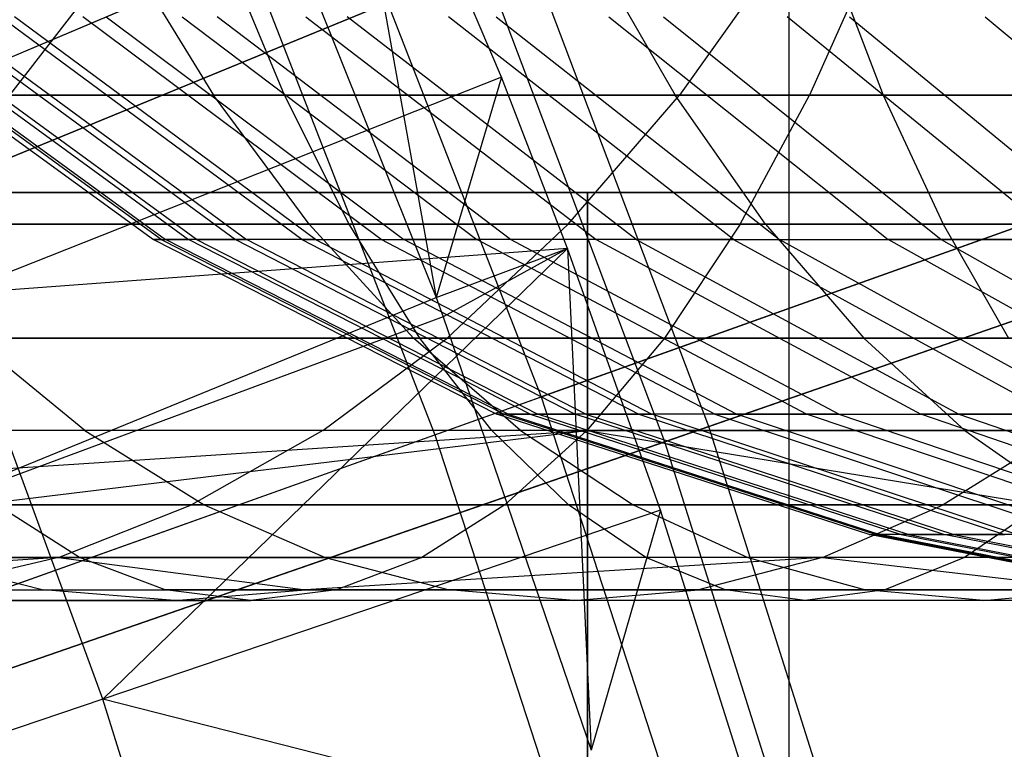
# Model space of a CAD drawing. Extents: x 0.1 to 12.1, y -6 to 6.
# Tile 247 of 256: x 8.034 to 8.275, y 0.663 to 0.842. Entities that reach past the tile are written whole.
import ezdxf

# ---------------------------------------------------------------- set-up
doc = ezdxf.new("R2010")
doc.units = 0
doc.header["$LTSCALE"] = 2.54
doc.layers.get('0').update_dxf_attribs({"linetype": 'CONTINUOUS'})

# ---------------------------------------------------------------- blocks, each defined once
blk = doc.blocks.new('DROPS_COLOR_B-11195_STL')
at = {"color": 0}
for p, q in [((8.15203, 0.82828, 13.3555), (8.10778, 0.93235, 13.3555)), ((8.10778, 0.93235, 13.3555), (8.13595, 0.77428, 13.28327)), ((8.10778, 0.93235, 13.3555), (8.13595, 0.77428, 13.28327)), ((8.15203, 0.82828, 13.3555), (8.10778, 0.93235, 13.3555)), ((8.22256, -0.9, 47.29956), (8.22256, 0.9, 47.29956)), ((8.22256, -0.9, 47.29956), (8.22256, 0.9, 47.29956)), ((8.22256, -0.9, 40.56953), (8.22256, 0.9, 40.56953)), ((8.22256, -0.9, 40.56953), (8.22256, 0.9, 40.56953)), ((8.09609, 0.87374, 13.28327), (8.13595, 0.77428, 13.28327)), ((8.09609, 0.87374, 13.28327), (8.13595, 0.77428, 13.28327)), ((7.84018, 0.75231, 13.16251), (8.11549, 0.86866, 13.03183)), ((7.84018, 0.75231, 13.16251), (8.11549, 0.86866, 13.03183)), ((8.11549, 0.86866, 13.03183), (8.16173, 0.7499, 13.03183)), ((8.11549, 0.86866, 13.03183), (8.16173, 0.7499, 13.03183)), ((8.05981, 0.86071, 54.82912), (8.03132, 0.82386, 54.86211)), ((8.05981, 0.86071, 54.82912), (8.03132, 0.82386, 54.86211)), ((8.05884, 0.86071, 55.83459), (8.08138, 0.82386, 55.79729)), ((8.05884, 0.86071, 55.83459), (8.08138, 0.82386, 55.79729)), ((8.09877, 0.82386, 57.79673), (8.08353, 0.86071, 57.83756)), ((8.09877, 0.82386, 57.79673), (8.08353, 0.86071, 57.83756)), ((8.17336, 0.86071, 55.90119), (8.19463, 0.82386, 55.86314)), ((8.17336, 0.86071, 55.90119), (8.19463, 0.82386, 55.86314)), ((8.22188, 0.86071, 54.95971), (8.19568, 0.82386, 54.99454)), ((8.22188, 0.86071, 54.95971), (8.19568, 0.82386, 54.99454)), ((8.24394, 0.86071, 57.02302), (8.22758, 0.82386, 57.06342)), ((8.24394, 0.86071, 57.02302), (8.22758, 0.82386, 57.06342)), ((8.2315, 0.86071, 57.89045), (8.24562, 0.82386, 57.84921)), ((8.2315, 0.86071, 57.89045), (8.24562, 0.82386, 57.84921)), ((7.81409, 0.74128, 2.21277), (8.09002, 0.85789, 2.3419)), ((7.81409, 0.74128, 2.21277), (8.09002, 0.85789, 2.3419)), ((8.09002, 0.85789, 2.3419), (8.13569, 0.7406, 2.3419)), ((8.09002, 0.85789, 2.3419), (8.13569, 0.7406, 2.3419)), ((8.436, 0.84776, 12.88484), (8.16173, 0.7499, 13.03183)), ((8.436, 0.84776, 12.88484), (8.16173, 0.7499, 13.03183)), ((7.99144, 0.8431, 52.47897), (8.0667, 0.7885, 52.47935)), ((7.99144, 0.8431, 52.47897), (8.0667, 0.7885, 52.47935)), ((8.06858, 0.7885, 52.57715), (7.9934, 0.8431, 52.58043)), ((8.06858, 0.7885, 52.57715), (7.9934, 0.8431, 52.58043)), ((7.99444, 0.8431, 52.3783), (8.06959, 0.7885, 52.38231)), ((7.99444, 0.8431, 52.3783), (8.06959, 0.7885, 52.38231)), ((8.00034, 0.8431, 52.68167), (8.07528, 0.7885, 52.67474)), ((8.00034, 0.8431, 52.68167), (8.07528, 0.7885, 52.67474)), ((8.07718, 0.7885, 52.28553), (8.00231, 0.8431, 52.27791)), ((8.07718, 0.7885, 52.28553), (8.00231, 0.8431, 52.27791)), ((8.01228, 0.8431, 52.78286), (8.08679, 0.7885, 52.77229)), ((8.01228, 0.8431, 52.78286), (8.08679, 0.7885, 52.77229)), ((8.01506, 0.8431, 52.17769), (8.08946, 0.7885, 52.18892)), ((8.01506, 0.8431, 52.17769), (8.08946, 0.7885, 52.18892)), ((8.10302, 0.7885, 52.86917), (8.02912, 0.8431, 52.88335)), ((8.10302, 0.7885, 52.86917), (8.02912, 0.8431, 52.88335)), ((8.10638, 0.7885, 52.09301), (8.0326, 0.8431, 52.07818)), ((8.10638, 0.7885, 52.09301), (8.0326, 0.8431, 52.07818)), ((8.12248, 0.7885, 52.95915), (8.04931, 0.8431, 52.9767)), ((8.12248, 0.7885, 52.95915), (8.04931, 0.8431, 52.9767)), ((8.05506, 0.8431, 51.97897), (8.12803, 0.7885, 51.99737)), ((8.05506, 0.8431, 51.97897), (8.12803, 0.7885, 51.99737)), ((8.07371, 0.8431, 53.06904), (8.146, 0.7885, 53.04816)), ((8.07371, 0.8431, 53.06904), (8.146, 0.7885, 53.04816)), ((8.15426, 0.7885, 51.90289), (8.08228, 0.8431, 51.88096)), ((8.15426, 0.7885, 51.90289), (8.08228, 0.8431, 51.88096)), ((8.10406, 0.8431, 53.16547), (8.17526, 0.7885, 53.14111)), ((8.10406, 0.8431, 53.16547), (8.17526, 0.7885, 53.14111)), ((8.185, 0.7885, 51.80988), (8.11417, 0.8431, 51.78448)), ((8.185, 0.7885, 51.80988), (8.11417, 0.8431, 51.78448)), ((8.20894, 0.7885, 53.23256), (8.139, 0.8431, 53.26032)), ((8.20894, 0.7885, 53.23256), (8.139, 0.8431, 53.26032)), ((8.1507, 0.8431, 51.68967), (8.22022, 0.7885, 51.71848)), ((8.1507, 0.8431, 51.68967), (8.22022, 0.7885, 51.71848)), ((8.17832, 0.8431, 53.35303), (8.24685, 0.7885, 53.32192)), ((8.17832, 0.8431, 53.35303), (8.24685, 0.7885, 53.32192)), ((8.19176, 0.8431, 51.59687), (8.2598, 0.7885, 51.62903)), ((8.19176, 0.8431, 51.59687), (8.2598, 0.7885, 51.62903)), ((8.28904, 0.7885, 53.40934), (8.22209, 0.8431, 53.44371)), ((8.28904, 0.7885, 53.40934), (8.22209, 0.8431, 53.44371)), ((8.23733, 0.8431, 51.5062), (8.30373, 0.7885, 51.54162)), ((8.23733, 0.8431, 51.5062), (8.30373, 0.7885, 51.54162)), ((8.2706, 0.8431, 53.53281), (8.3358, 0.7885, 53.49522)), ((8.2706, 0.8431, 53.53281), (8.3358, 0.7885, 53.49522)), ((8.13569, 0.7406, 2.3419), (8.41067, 0.83872, 2.48739)), ((8.13569, 0.7406, 2.3419), (8.41067, 0.83872, 2.48739)), ((8.15203, 0.82828, 13.3555), (8.01777, 0.77512, 13.42236)), ((8.15203, 0.82828, 13.3555), (8.01777, 0.77512, 13.42236)), ((8.15203, 0.82828, 13.3555), (8.13595, 0.77428, 13.28327)), ((8.15203, 0.82828, 13.3555), (8.13595, 0.77428, 13.28327)), ((8.16817, 0.78629, 13.3555), (8.15203, 0.82828, 13.3555)), ((8.16817, 0.78629, 13.3555), (8.15203, 0.82828, 13.3555)), ((8.09877, 0.82386, 57.79673), (7.95344, 0.82386, 57.7402)), ((8.09877, 0.82386, 57.79673), (7.95344, 0.82386, 57.7402)), ((7.97042, 0.82386, 55.72767), (8.08138, 0.82386, 55.79729)), ((7.97042, 0.82386, 55.72767), (8.08138, 0.82386, 55.79729)), ((8.22758, 0.82386, 57.06342), (7.9794, 0.82386, 56.95485)), ((8.22758, 0.82386, 57.06342), (7.9794, 0.82386, 56.95485)), ((8.03132, 0.82386, 54.86211), (8.19568, 0.82386, 54.99454)), ((8.03132, 0.82386, 54.86211), (8.19568, 0.82386, 54.99454)), ((8.10485, 0.79227, 55.75845), (8.08138, 0.82386, 55.79729)), ((8.08138, 0.82386, 55.79729), (8.19463, 0.82386, 55.86314)), ((8.10485, 0.79227, 55.75845), (8.08138, 0.82386, 55.79729)), ((8.08138, 0.82386, 55.79729), (8.19463, 0.82386, 55.86314)), ((8.24562, 0.82386, 57.84921), (8.09877, 0.82386, 57.79673)), ((8.24562, 0.82386, 57.84921), (8.09877, 0.82386, 57.79673)), ((8.11465, 0.79227, 57.75421), (8.09877, 0.82386, 57.79673)), ((8.11465, 0.79227, 57.75421), (8.09877, 0.82386, 57.79673)), ((8.16839, 0.79227, 55.03081), (8.19568, 0.82386, 54.99454)), ((8.16839, 0.79227, 55.03081), (8.19568, 0.82386, 54.99454)), ((8.21677, 0.79227, 55.82353), (8.19463, 0.82386, 55.86314)), ((8.19463, 0.82386, 55.86314), (8.31023, 0.82386, 55.92524)), ((8.21677, 0.79227, 55.82353), (8.19463, 0.82386, 55.86314)), ((8.19463, 0.82386, 55.86314), (8.31023, 0.82386, 55.92524)), ((8.19568, 0.82386, 54.99454), (8.36902, 0.82386, 55.11591)), ((8.19568, 0.82386, 54.99454), (8.36902, 0.82386, 55.11591)), ((8.21054, 0.79227, 57.10549), (8.22758, 0.82386, 57.06342)), ((8.21054, 0.79227, 57.10549), (8.22758, 0.82386, 57.06342)), ((8.4821, 0.82386, 57.15839), (8.22758, 0.82386, 57.06342)), ((8.4821, 0.82386, 57.15839), (8.22758, 0.82386, 57.06342)), ((8.24562, 0.82386, 57.84921), (8.26031, 0.79227, 57.80627)), ((8.24562, 0.82386, 57.84921), (8.26031, 0.79227, 57.80627)), ((8.24562, 0.82386, 57.84921), (8.39405, 0.82386, 57.89771)), ((8.24562, 0.82386, 57.84921), (8.39405, 0.82386, 57.89771)), ((8.17309, 0.8, 36.46842), (7.7701, 0.8, 36.63535)), ((7.7701, 0.8, 17.23842), (8.17309, 0.8, 17.40534)), ((8.17309, 0.8, 36.46842), (7.7701, 0.8, 36.63535)), ((7.7701, 0.8, 17.23842), (8.17309, 0.8, 17.40534)), ((8.17309, 0, 36.46842), (8.17309, 0.8, 36.46842)), ((8.56, 0.8, 36.26701), (8.17309, 0.8, 36.46842)), ((8.17309, 0, 36.46842), (8.17309, 0.8, 36.46842)), ((8.17309, 0.8, 17.40534), (8.17309, 0, 17.40534)), ((8.17309, 0.8, 17.40534), (8.56, 0.8, 17.60676)), ((8.17309, 0.8, 17.40534), (8.17309, 0, 17.40534)), ((8.56, 0.8, 36.26701), (8.17309, 0.8, 36.46842)), ((8.17309, 0.8, 17.40534), (8.56, 0.8, 17.60676)), ((7.96008, 0.79227, 56.99592), (8.21054, 0.79227, 57.10549)), ((7.96008, 0.79227, 56.99592), (8.21054, 0.79227, 57.10549)), ((8.11465, 0.79227, 57.75421), (7.97048, 0.79227, 57.69814)), ((8.11465, 0.79227, 57.75421), (7.97048, 0.79227, 57.69814)), ((8.10485, 0.79227, 55.75845), (7.9952, 0.79227, 55.68964)), ((8.10485, 0.79227, 55.75845), (7.9952, 0.79227, 55.68964)), ((8.16839, 0.79227, 55.03081), (8.00166, 0.79227, 54.89646)), ((8.16839, 0.79227, 55.03081), (8.00166, 0.79227, 54.89646)), ((8.21677, 0.79227, 55.82353), (8.10485, 0.79227, 55.75845)), ((8.10485, 0.79227, 55.75845), (8.13043, 0.76431, 55.71613)), ((8.21677, 0.79227, 55.82353), (8.10485, 0.79227, 55.75845)), ((8.10485, 0.79227, 55.75845), (8.13043, 0.76431, 55.71613)), ((8.26031, 0.79227, 57.80627), (8.11465, 0.79227, 57.75421)), ((8.26031, 0.79227, 57.80627), (8.11465, 0.79227, 57.75421)), ((8.13195, 0.76431, 57.70789), (8.11465, 0.79227, 57.75421)), ((8.13195, 0.76431, 57.70789), (8.11465, 0.79227, 57.75421)), ((8.16839, 0.79227, 55.03081), (8.13867, 0.76431, 55.07032)), ((8.16839, 0.79227, 55.03081), (8.13867, 0.76431, 55.07032)), ((8.34425, 0.79227, 55.15394), (8.16839, 0.79227, 55.03081)), ((8.34425, 0.79227, 55.15394), (8.16839, 0.79227, 55.03081)), ((8.21054, 0.79227, 57.10549), (8.19197, 0.76431, 57.15132)), ((8.21054, 0.79227, 57.10549), (8.19197, 0.76431, 57.15132)), ((8.21054, 0.79227, 57.10549), (8.4674, 0.79227, 57.20132)), ((8.21054, 0.79227, 57.10549), (8.4674, 0.79227, 57.20132)), ((8.33102, 0.79227, 55.88491), (8.21677, 0.79227, 55.82353)), ((8.21677, 0.79227, 55.82353), (8.24089, 0.76431, 55.78036)), ((8.33102, 0.79227, 55.88491), (8.21677, 0.79227, 55.82353)), ((8.21677, 0.79227, 55.82353), (8.24089, 0.76431, 55.78036)), ((8.26031, 0.79227, 57.80627), (8.27633, 0.76431, 57.75949)), ((8.26031, 0.79227, 57.80627), (8.27633, 0.76431, 57.75949)), ((8.26031, 0.79227, 57.80627), (8.40756, 0.79227, 57.85438)), ((8.26031, 0.79227, 57.80627), (8.40756, 0.79227, 57.85438)), ((8.0667, 0.7885, 52.47935), (8.06959, 0.7885, 52.38231)), ((8.0667, 0.7885, 52.47935), (8.15085, 0.74562, 52.47977)), ((8.06858, 0.7885, 52.57715), (8.0667, 0.7885, 52.47935)), ((8.0667, 0.7885, 52.47935), (8.06959, 0.7885, 52.38231)), ((8.0667, 0.7885, 52.47935), (8.15085, 0.74562, 52.47977)), ((8.06858, 0.7885, 52.57715), (8.0667, 0.7885, 52.47935)), ((8.06858, 0.7885, 52.57715), (8.15266, 0.74562, 52.57349)), ((8.06858, 0.7885, 52.57715), (8.07528, 0.7885, 52.67474)), ((8.06858, 0.7885, 52.57715), (8.07528, 0.7885, 52.67474)), ((8.06858, 0.7885, 52.57715), (8.15266, 0.74562, 52.57349)), ((8.15362, 0.74562, 52.38679), (8.06959, 0.7885, 52.38231)), ((8.15362, 0.74562, 52.38679), (8.06959, 0.7885, 52.38231)), ((8.07718, 0.7885, 52.28553), (8.06959, 0.7885, 52.38231)), ((8.07718, 0.7885, 52.28553), (8.06959, 0.7885, 52.38231)), ((8.15907, 0.74562, 52.667), (8.07528, 0.7885, 52.67474)), ((8.08679, 0.7885, 52.77229), (8.07528, 0.7885, 52.67474)), ((8.15907, 0.74562, 52.667), (8.07528, 0.7885, 52.67474)), ((8.08679, 0.7885, 52.77229), (8.07528, 0.7885, 52.67474)), ((8.07718, 0.7885, 52.28553), (8.16089, 0.74562, 52.29406)), ((8.07718, 0.7885, 52.28553), (8.08946, 0.7885, 52.18892)), ((8.07718, 0.7885, 52.28553), (8.16089, 0.74562, 52.29406)), ((8.07718, 0.7885, 52.28553), (8.08946, 0.7885, 52.18892)), ((8.08679, 0.7885, 52.77229), (8.1701, 0.74562, 52.76047)), ((8.10302, 0.7885, 52.86917), (8.08679, 0.7885, 52.77229)), ((8.08679, 0.7885, 52.77229), (8.1701, 0.74562, 52.76047)), ((8.10302, 0.7885, 52.86917), (8.08679, 0.7885, 52.77229)), ((8.10638, 0.7885, 52.09301), (8.08946, 0.7885, 52.18892)), ((8.17267, 0.74562, 52.20148), (8.08946, 0.7885, 52.18892)), ((8.10638, 0.7885, 52.09301), (8.08946, 0.7885, 52.18892)), ((8.17267, 0.74562, 52.20148), (8.08946, 0.7885, 52.18892)), ((8.10302, 0.7885, 52.86917), (8.18566, 0.74562, 52.8533)), ((8.10302, 0.7885, 52.86917), (8.18566, 0.74562, 52.8533)), ((8.10302, 0.7885, 52.86917), (8.12248, 0.7885, 52.95915)), ((8.10302, 0.7885, 52.86917), (8.12248, 0.7885, 52.95915)), ((8.10638, 0.7885, 52.09301), (8.12803, 0.7885, 51.99737)), ((8.10638, 0.7885, 52.09301), (8.18887, 0.74562, 52.10958)), ((8.10638, 0.7885, 52.09301), (8.12803, 0.7885, 51.99737)), ((8.10638, 0.7885, 52.09301), (8.18887, 0.74562, 52.10958)), ((8.20431, 0.74562, 52.93952), (8.12248, 0.7885, 52.95915)), ((8.20431, 0.74562, 52.93952), (8.12248, 0.7885, 52.95915)), ((8.12248, 0.7885, 52.95915), (8.146, 0.7885, 53.04816)), ((8.12248, 0.7885, 52.95915), (8.146, 0.7885, 53.04816)), ((8.20962, 0.74562, 52.01793), (8.12803, 0.7885, 51.99737)), ((8.20962, 0.74562, 52.01793), (8.12803, 0.7885, 51.99737)), ((8.15426, 0.7885, 51.90289), (8.12803, 0.7885, 51.99737)), ((8.15426, 0.7885, 51.90289), (8.12803, 0.7885, 51.99737)), ((8.22684, 0.74562, 53.02482), (8.146, 0.7885, 53.04816)), ((8.17526, 0.7885, 53.14111), (8.146, 0.7885, 53.04816)), ((8.22684, 0.74562, 53.02482), (8.146, 0.7885, 53.04816)), ((8.17526, 0.7885, 53.14111), (8.146, 0.7885, 53.04816)), ((8.23476, 0.74562, 51.9274), (8.15426, 0.7885, 51.90289)), ((8.185, 0.7885, 51.80988), (8.15426, 0.7885, 51.90289)), ((8.23476, 0.74562, 51.9274), (8.15426, 0.7885, 51.90289)), ((8.185, 0.7885, 51.80988), (8.15426, 0.7885, 51.90289)), ((8.17526, 0.7885, 53.14111), (8.25487, 0.74562, 53.11389)), ((8.17526, 0.7885, 53.14111), (8.25487, 0.74562, 53.11389)), ((8.20894, 0.7885, 53.23256), (8.17526, 0.7885, 53.14111)), ((8.20894, 0.7885, 53.23256), (8.17526, 0.7885, 53.14111)), ((8.185, 0.7885, 51.80988), (8.22022, 0.7885, 51.71848)), ((8.185, 0.7885, 51.80988), (8.26421, 0.74562, 51.83829)), ((8.185, 0.7885, 51.80988), (8.26421, 0.74562, 51.83829)), ((8.185, 0.7885, 51.80988), (8.22022, 0.7885, 51.71848)), ((8.20894, 0.7885, 53.23256), (8.28715, 0.74562, 53.2015)), ((8.20894, 0.7885, 53.23256), (8.28715, 0.74562, 53.2015)), ((8.20894, 0.7885, 53.23256), (8.24685, 0.7885, 53.32192)), ((8.20894, 0.7885, 53.23256), (8.24685, 0.7885, 53.32192)), ((8.22022, 0.7885, 51.71848), (8.2598, 0.7885, 51.62903)), ((8.22022, 0.7885, 51.71848), (8.29795, 0.74562, 51.75071)), ((8.22022, 0.7885, 51.71848), (8.2598, 0.7885, 51.62903)), ((8.22022, 0.7885, 51.71848), (8.29795, 0.74562, 51.75071)), ((8.32347, 0.74562, 53.28713), (8.24685, 0.7885, 53.32192)), ((8.28904, 0.7885, 53.40934), (8.24685, 0.7885, 53.32192)), ((8.32347, 0.74562, 53.28713), (8.24685, 0.7885, 53.32192)), ((8.28904, 0.7885, 53.40934), (8.24685, 0.7885, 53.32192)), ((8.2598, 0.7885, 51.62903), (8.30373, 0.7885, 51.54162)), ((8.2598, 0.7885, 51.62903), (8.33588, 0.74562, 51.66499)), ((8.2598, 0.7885, 51.62903), (8.30373, 0.7885, 51.54162)), ((8.2598, 0.7885, 51.62903), (8.33588, 0.74562, 51.66499)), ((8.16817, 0.78629, 13.3555), (8.01777, 0.77512, 13.42236)), ((8.16817, 0.78629, 13.3555), (8.01777, 0.77512, 13.42236)), ((8.16817, 0.78629, 13.3555), (8.05424, 0.67578, 13.42236)), ((8.16817, 0.78629, 13.3555), (8.05424, 0.67578, 13.42236)), ((8.13595, 0.77428, 13.28327), (8.16817, 0.78629, 13.3555)), ((8.13595, 0.77428, 13.28327), (8.16817, 0.78629, 13.3555)), ((8.16817, 0.78629, 13.3555), (8.13773, 0.76949, 13.28327)), ((8.16817, 0.78629, 13.3555), (8.13773, 0.76949, 13.28327)), ((8.19101, 0.72212, 13.3555), (8.16817, 0.78629, 13.3555)), ((8.16817, 0.78629, 13.3555), (8.17404, 0.66327, 13.28327)), ((8.16817, 0.78629, 13.3555), (8.17404, 0.66327, 13.28327)), ((8.19101, 0.72212, 13.3555), (8.16817, 0.78629, 13.3555)), ((8.05424, 0.67578, 13.42236), (8.01777, 0.77512, 13.42236)), ((8.05424, 0.67578, 13.42236), (8.01777, 0.77512, 13.42236)), ((7.99426, 0.71636, 13.35397), (8.13595, 0.77428, 13.28327)), ((7.99426, 0.71636, 13.35397), (8.13595, 0.77428, 13.28327)), ((8.13595, 0.77428, 13.28327), (8.13773, 0.76949, 13.28327)), ((8.13595, 0.77428, 13.28327), (8.13773, 0.76949, 13.28327)), ((8.13773, 0.76949, 13.28327), (7.99426, 0.71636, 13.35397)), ((8.13773, 0.76949, 13.28327), (7.99426, 0.71636, 13.35397)), ((8.13773, 0.76949, 13.28327), (8.17404, 0.66327, 13.28327)), ((8.13773, 0.76949, 13.28327), (8.17404, 0.66327, 13.28327)), ((8.19197, 0.76431, 57.15132), (7.93903, 0.76431, 57.04066)), ((8.19197, 0.76431, 57.15132), (7.93903, 0.76431, 57.04066)), ((7.96934, 0.76431, 54.93388), (8.13867, 0.76431, 55.07032)), ((7.96934, 0.76431, 54.93388), (8.13867, 0.76431, 55.07032)), ((8.13195, 0.76431, 57.70789), (7.98904, 0.76431, 57.65231)), ((8.13195, 0.76431, 57.70789), (7.98904, 0.76431, 57.65231)), ((8.04987, 0.74161, 55.60573), (8.02219, 0.76431, 55.64821)), ((8.02219, 0.76431, 55.64821), (8.13043, 0.76431, 55.71613)), ((8.04987, 0.74161, 55.60573), (8.02219, 0.76431, 55.64821)), ((8.02219, 0.76431, 55.64821), (8.13043, 0.76431, 55.71613)), ((8.10818, 0.74161, 55.11084), (8.13867, 0.76431, 55.07032)), ((8.10818, 0.74161, 55.11084), (8.13867, 0.76431, 55.07032)), ((8.15665, 0.74161, 55.67274), (8.13043, 0.76431, 55.71613)), ((8.13043, 0.76431, 55.71613), (8.24089, 0.76431, 55.78036)), ((8.15665, 0.74161, 55.67274), (8.13043, 0.76431, 55.71613)), ((8.13043, 0.76431, 55.71613), (8.24089, 0.76431, 55.78036)), ((8.27633, 0.76431, 57.75949), (8.13195, 0.76431, 57.70789)), ((8.27633, 0.76431, 57.75949), (8.13195, 0.76431, 57.70789)), ((8.14968, 0.74161, 57.66038), (8.13195, 0.76431, 57.70789)), ((8.14968, 0.74161, 57.66038), (8.13195, 0.76431, 57.70789)), ((8.13867, 0.76431, 55.07032), (8.31726, 0.76431, 55.19536)), ((8.13867, 0.76431, 55.07032), (8.31726, 0.76431, 55.19536)), ((8.19197, 0.76431, 57.15132), (8.17294, 0.74161, 57.19832)), ((8.19197, 0.76431, 57.15132), (8.17294, 0.74161, 57.19832)), ((8.45139, 0.76431, 57.2481), (8.19197, 0.76431, 57.15132)), ((8.45139, 0.76431, 57.2481), (8.19197, 0.76431, 57.15132)), ((8.26563, 0.74161, 55.73611), (8.24089, 0.76431, 55.78036)), ((8.24089, 0.76431, 55.78036), (8.35366, 0.76431, 55.84095)), ((8.26563, 0.74161, 55.73611), (8.24089, 0.76431, 55.78036)), ((8.24089, 0.76431, 55.78036), (8.35366, 0.76431, 55.84095)), ((7.88023, 0.64946, 13.16251), (8.16173, 0.7499, 13.03183)), ((7.88023, 0.64946, 13.16251), (8.16173, 0.7499, 13.03183)), ((8.16173, 0.7499, 13.03183), (8.20111, 0.62869, 13.03183)), ((8.16173, 0.7499, 13.03183), (8.20111, 0.62869, 13.03183)), ((8.24218, 0.71612, 52.48023), (8.15085, 0.74562, 52.47977)), ((8.15266, 0.74562, 52.57349), (8.15085, 0.74562, 52.47977)), ((8.24218, 0.71612, 52.48023), (8.15085, 0.74562, 52.47977)), ((8.15362, 0.74562, 52.38679), (8.15085, 0.74562, 52.47977)), ((8.15362, 0.74562, 52.38679), (8.15085, 0.74562, 52.47977)), ((8.15266, 0.74562, 52.57349), (8.15085, 0.74562, 52.47977)), ((8.15266, 0.74562, 52.57349), (8.2439, 0.71612, 52.56952)), ((8.15907, 0.74562, 52.667), (8.15266, 0.74562, 52.57349)), ((8.15266, 0.74562, 52.57349), (8.2439, 0.71612, 52.56952)), ((8.15907, 0.74562, 52.667), (8.15266, 0.74562, 52.57349)), ((8.15362, 0.74562, 52.38679), (8.24482, 0.71612, 52.39166)), ((8.15362, 0.74562, 52.38679), (8.16089, 0.74562, 52.29406)), ((8.15362, 0.74562, 52.38679), (8.24482, 0.71612, 52.39166)), ((8.15362, 0.74562, 52.38679), (8.16089, 0.74562, 52.29406)), ((8.15907, 0.74562, 52.667), (8.25001, 0.71612, 52.6586)), ((8.15907, 0.74562, 52.667), (8.1701, 0.74562, 52.76047)), ((8.15907, 0.74562, 52.667), (8.1701, 0.74562, 52.76047)), ((8.15907, 0.74562, 52.667), (8.25001, 0.71612, 52.6586)), ((8.17267, 0.74562, 52.20148), (8.16089, 0.74562, 52.29406)), ((8.25174, 0.71612, 52.30331), (8.16089, 0.74562, 52.29406)), ((8.17267, 0.74562, 52.20148), (8.16089, 0.74562, 52.29406)), ((8.25174, 0.71612, 52.30331), (8.16089, 0.74562, 52.29406)), ((8.26051, 0.71612, 52.74764), (8.1701, 0.74562, 52.76047)), ((8.18566, 0.74562, 52.8533), (8.1701, 0.74562, 52.76047)), ((8.26051, 0.71612, 52.74764), (8.1701, 0.74562, 52.76047)), ((8.18566, 0.74562, 52.8533), (8.1701, 0.74562, 52.76047)), ((8.17267, 0.74562, 52.20148), (8.18887, 0.74562, 52.10958)), ((8.17267, 0.74562, 52.20148), (8.26296, 0.71612, 52.21512)), ((8.17267, 0.74562, 52.20148), (8.18887, 0.74562, 52.10958)), ((8.17267, 0.74562, 52.20148), (8.26296, 0.71612, 52.21512)), ((8.18566, 0.74562, 52.8533), (8.27534, 0.71612, 52.83608)), ((8.20431, 0.74562, 52.93952), (8.18566, 0.74562, 52.8533)), ((8.18566, 0.74562, 52.8533), (8.27534, 0.71612, 52.83608)), ((8.20431, 0.74562, 52.93952), (8.18566, 0.74562, 52.8533)), ((8.2784, 0.71612, 52.12756), (8.18887, 0.74562, 52.10958)), ((8.2784, 0.71612, 52.12756), (8.18887, 0.74562, 52.10958)), ((8.20962, 0.74562, 52.01793), (8.18887, 0.74562, 52.10958)), ((8.20962, 0.74562, 52.01793), (8.18887, 0.74562, 52.10958)), ((8.20431, 0.74562, 52.93952), (8.2931, 0.71612, 52.91823)), ((8.20431, 0.74562, 52.93952), (8.2931, 0.71612, 52.91823)), ((8.20431, 0.74562, 52.93952), (8.22684, 0.74562, 53.02482)), ((8.20431, 0.74562, 52.93952), (8.22684, 0.74562, 53.02482)), ((8.29816, 0.71612, 52.04026), (8.20962, 0.74562, 52.01793)), ((8.23476, 0.74562, 51.9274), (8.20962, 0.74562, 52.01793)), ((8.29816, 0.71612, 52.04026), (8.20962, 0.74562, 52.01793)), ((8.23476, 0.74562, 51.9274), (8.20962, 0.74562, 52.01793)), ((8.31457, 0.71612, 52.99948), (8.22684, 0.74562, 53.02482)), ((8.31457, 0.71612, 52.99948), (8.22684, 0.74562, 53.02482)), ((8.22684, 0.74562, 53.02482), (8.25487, 0.74562, 53.11389)), ((8.22684, 0.74562, 53.02482), (8.25487, 0.74562, 53.11389)), ((8.23476, 0.74562, 51.9274), (8.26421, 0.74562, 51.83829)), ((8.23476, 0.74562, 51.9274), (8.32211, 0.71612, 51.95401)), ((8.23476, 0.74562, 51.9274), (8.32211, 0.71612, 51.95401)), ((8.23476, 0.74562, 51.9274), (8.26421, 0.74562, 51.83829)), ((8.34128, 0.71612, 53.08433), (8.25487, 0.74562, 53.11389)), ((8.28715, 0.74562, 53.2015), (8.25487, 0.74562, 53.11389)), ((8.34128, 0.71612, 53.08433), (8.25487, 0.74562, 53.11389)), ((8.28715, 0.74562, 53.2015), (8.25487, 0.74562, 53.11389)), ((8.26421, 0.74562, 51.83829), (8.29795, 0.74562, 51.75071)), ((8.26421, 0.74562, 51.83829), (8.35017, 0.71612, 51.86911)), ((8.26421, 0.74562, 51.83829), (8.29795, 0.74562, 51.75071)), ((8.26421, 0.74562, 51.83829), (8.35017, 0.71612, 51.86911)), ((7.89465, 0.72342, 57.13499), (8.17294, 0.74161, 57.19832)), ((7.89465, 0.72342, 57.13499), (8.17294, 0.74161, 57.19832)), ((8.17294, 0.74161, 57.19832), (7.91744, 0.74161, 57.08654)), ((8.17294, 0.74161, 57.19832), (7.91744, 0.74161, 57.08654)), ((8.10818, 0.74161, 55.11084), (7.93619, 0.74161, 54.97226)), ((8.10818, 0.74161, 55.11084), (7.93619, 0.74161, 54.97226)), ((8.04987, 0.74161, 55.60573), (7.94582, 0.74161, 55.53546)), ((8.04987, 0.74161, 55.60573), (7.94582, 0.74161, 55.53546)), ((8.14968, 0.74161, 57.66038), (8.00808, 0.74161, 57.60531)), ((8.14968, 0.74161, 57.66038), (8.00808, 0.74161, 57.60531)), ((8.02296, 0.72342, 57.19325), (8.17294, 0.74161, 57.19832)), ((8.02296, 0.72342, 57.19325), (8.17294, 0.74161, 57.19832)), ((8.15665, 0.74161, 55.67274), (8.04987, 0.74161, 55.60573)), ((8.04987, 0.74161, 55.60573), (8.07909, 0.72342, 55.56088)), ((8.15665, 0.74161, 55.67274), (8.04987, 0.74161, 55.60573)), ((8.04987, 0.74161, 55.60573), (8.07909, 0.72342, 55.56088)), ((8.10818, 0.74161, 55.11084), (8.07599, 0.72342, 55.15363)), ((8.10818, 0.74161, 55.11084), (8.07599, 0.72342, 55.15363)), ((8.28958, 0.74161, 55.23784), (8.10818, 0.74161, 55.11084)), ((8.28958, 0.74161, 55.23784), (8.10818, 0.74161, 55.11084)), ((8.29275, 0.74161, 57.71152), (8.14968, 0.74161, 57.66038)), ((8.29275, 0.74161, 57.71152), (8.14968, 0.74161, 57.66038)), ((8.16841, 0.72342, 57.61022), (8.14968, 0.74161, 57.66038)), ((8.16841, 0.72342, 57.61022), (8.14968, 0.74161, 57.66038)), ((8.17294, 0.74161, 57.19832), (8.15284, 0.72342, 57.24794)), ((8.17294, 0.74161, 57.19832), (8.15284, 0.72342, 57.24794)), ((8.26563, 0.74161, 55.73611), (8.15665, 0.74161, 55.67274)), ((8.15665, 0.74161, 55.67274), (8.18434, 0.72342, 55.62692)), ((8.26563, 0.74161, 55.73611), (8.15665, 0.74161, 55.67274)), ((8.15665, 0.74161, 55.67274), (8.18434, 0.72342, 55.62692)), ((8.17294, 0.74161, 57.19832), (8.43496, 0.74161, 57.29608)), ((8.17294, 0.74161, 57.19832), (8.43496, 0.74161, 57.29608)), ((8.17294, 0.74161, 57.19832), (8.28455, 0.72342, 57.29916)), ((8.17294, 0.74161, 57.19832), (8.28455, 0.72342, 57.29916)), ((8.28958, 0.74161, 55.23784), (8.26035, 0.72342, 55.2827)), ((8.28958, 0.74161, 55.23784), (8.26035, 0.72342, 55.2827)), ((8.37688, 0.74161, 55.79587), (8.26563, 0.74161, 55.73611)), ((8.26563, 0.74161, 55.73611), (8.29175, 0.72342, 55.68937)), ((8.37688, 0.74161, 55.79587), (8.26563, 0.74161, 55.73611)), ((8.26563, 0.74161, 55.73611), (8.29175, 0.72342, 55.68937)), ((7.85355, 0.63994, 2.21277), (8.13569, 0.7406, 2.3419)), ((7.85355, 0.63994, 2.21277), (8.13569, 0.7406, 2.3419)), ((8.13569, 0.7406, 2.3419), (8.17458, 0.6209, 2.3419)), ((8.13569, 0.7406, 2.3419), (8.17458, 0.6209, 2.3419)), ((7.9012, 0.72342, 55.01278), (8.07599, 0.72342, 55.15363)), ((7.9012, 0.72342, 55.01278), (8.07599, 0.72342, 55.15363)), ((7.97654, 0.72342, 55.49161), (8.07909, 0.72342, 55.56088)), ((7.97654, 0.72342, 55.49161), (8.07909, 0.72342, 55.56088)), ((8.02296, 0.72342, 57.19325), (8.15284, 0.72342, 57.24794)), ((8.02296, 0.72342, 57.19325), (8.15284, 0.72342, 57.24794)), ((8.16841, 0.72342, 57.61022), (8.02818, 0.72342, 57.55569)), ((8.16841, 0.72342, 57.61022), (8.02818, 0.72342, 57.55569)), ((8.04856, 0.71049, 57.50537), (8.02818, 0.72342, 57.55569)), ((8.04856, 0.71049, 57.50537), (8.02818, 0.72342, 57.55569)), ((8.04336, 0.71049, 55.197), (8.07599, 0.72342, 55.15363)), ((8.04336, 0.71049, 55.197), (8.07599, 0.72342, 55.15363)), ((8.19101, 0.72212, 13.3555), (8.05424, 0.67578, 13.42236)), ((8.19101, 0.72212, 13.3555), (8.05424, 0.67578, 13.42236)), ((8.07599, 0.72342, 55.15363), (8.26035, 0.72342, 55.2827)), ((8.07599, 0.72342, 55.15363), (8.26035, 0.72342, 55.2827)), ((8.07909, 0.72342, 55.56088), (8.10873, 0.71049, 55.5154)), ((8.07909, 0.72342, 55.56088), (8.18434, 0.72342, 55.62692)), ((8.07909, 0.72342, 55.56088), (8.10873, 0.71049, 55.5154)), ((8.07909, 0.72342, 55.56088), (8.18434, 0.72342, 55.62692)), ((8.15284, 0.72342, 57.24794), (8.13246, 0.71049, 57.29825)), ((8.15284, 0.72342, 57.24794), (8.13246, 0.71049, 57.29825)), ((8.28455, 0.72342, 57.29916), (8.15284, 0.72342, 57.24794)), ((8.28455, 0.72342, 57.29916), (8.15284, 0.72342, 57.24794)), ((8.31009, 0.72342, 57.66086), (8.16841, 0.72342, 57.61022)), ((8.31009, 0.72342, 57.66086), (8.16841, 0.72342, 57.61022)), ((8.1874, 0.71049, 57.55937), (8.16841, 0.72342, 57.61022)), ((8.1874, 0.71049, 57.55937), (8.16841, 0.72342, 57.61022)), ((8.19101, 0.72212, 13.3555), (8.17404, 0.66327, 13.28327)), ((8.19101, 0.72212, 13.3555), (8.17404, 0.66327, 13.28327)), ((8.18434, 0.72342, 55.62692), (8.21242, 0.71049, 55.58046)), ((8.18434, 0.72342, 55.62692), (8.29175, 0.72342, 55.68937)), ((8.18434, 0.72342, 55.62692), (8.21242, 0.71049, 55.58046)), ((8.18434, 0.72342, 55.62692), (8.29175, 0.72342, 55.68937)), ((8.2189, 0.6339, 13.3555), (8.19101, 0.72212, 13.3555)), ((8.2189, 0.6339, 13.3555), (8.19101, 0.72212, 13.3555)), ((8.23071, 0.71049, 55.32818), (8.26035, 0.72342, 55.2827)), ((8.23071, 0.71049, 55.32818), (8.26035, 0.72342, 55.2827)), ((8.26035, 0.72342, 55.2827), (8.45375, 0.72342, 55.39956)), ((8.26035, 0.72342, 55.2827), (8.45375, 0.72342, 55.39956)), ((8.28455, 0.72342, 57.29916), (8.26556, 0.71049, 57.35002)), ((8.28455, 0.72342, 57.29916), (8.26556, 0.71049, 57.35002)), ((8.28988, 0.70685, 52.48047), (8.24218, 0.71612, 52.48023)), ((8.24218, 0.71612, 52.48023), (8.2439, 0.71612, 52.56952)), ((8.24218, 0.71612, 52.48023), (8.2439, 0.71612, 52.56952)), ((8.24218, 0.71612, 52.48023), (8.24482, 0.71612, 52.39166)), ((8.24218, 0.71612, 52.48023), (8.24482, 0.71612, 52.39166)), ((8.28988, 0.70685, 52.48047), (8.24218, 0.71612, 52.48023)), ((8.2439, 0.71612, 52.56952), (8.29156, 0.70685, 52.56744)), ((8.25001, 0.71612, 52.6586), (8.2439, 0.71612, 52.56952)), ((8.25001, 0.71612, 52.6586), (8.2439, 0.71612, 52.56952)), ((8.2439, 0.71612, 52.56952), (8.29156, 0.70685, 52.56744)), ((8.25174, 0.71612, 52.30331), (8.24482, 0.71612, 52.39166)), ((8.29245, 0.70685, 52.3942), (8.24482, 0.71612, 52.39166)), ((8.25174, 0.71612, 52.30331), (8.24482, 0.71612, 52.39166)), ((8.29245, 0.70685, 52.3942), (8.24482, 0.71612, 52.39166)), ((8.26051, 0.71612, 52.74764), (8.25001, 0.71612, 52.6586)), ((8.25001, 0.71612, 52.6586), (8.29751, 0.70685, 52.65421)), ((8.26051, 0.71612, 52.74764), (8.25001, 0.71612, 52.6586)), ((8.25001, 0.71612, 52.6586), (8.29751, 0.70685, 52.65421)), ((8.25174, 0.71612, 52.30331), (8.26296, 0.71612, 52.21512)), ((8.25174, 0.71612, 52.30331), (8.26296, 0.71612, 52.21512)), ((8.25174, 0.71612, 52.30331), (8.2992, 0.70685, 52.30814)), ((8.25174, 0.71612, 52.30331), (8.2992, 0.70685, 52.30814)), ((8.30774, 0.70685, 52.74095), (8.26051, 0.71612, 52.74764)), ((8.26051, 0.71612, 52.74764), (8.27534, 0.71612, 52.83608)), ((8.26051, 0.71612, 52.74764), (8.27534, 0.71612, 52.83608)), ((8.30774, 0.70685, 52.74095), (8.26051, 0.71612, 52.74764)), ((8.2784, 0.71612, 52.12756), (8.26296, 0.71612, 52.21512)), ((8.26296, 0.71612, 52.21512), (8.31012, 0.70685, 52.22224)), ((8.2784, 0.71612, 52.12756), (8.26296, 0.71612, 52.21512)), ((8.26296, 0.71612, 52.21512), (8.31012, 0.70685, 52.22224)), ((8.04336, 0.71049, 55.197), (7.86572, 0.71049, 55.05386)), ((8.04336, 0.71049, 55.197), (7.86572, 0.71049, 55.05386)), ((7.91166, 0.71049, 57.44772), (8.04856, 0.71049, 57.50537)), ((7.91166, 0.71049, 57.44772), (8.04856, 0.71049, 57.50537)), ((8.04336, 0.71049, 55.197), (7.91834, 0.70261, 55.17032)), ((8.04336, 0.71049, 55.197), (7.91834, 0.70261, 55.17032)), ((8.00121, 0.71049, 57.24299), (8.13246, 0.71049, 57.29825)), ((8.00121, 0.71049, 57.24299), (8.13246, 0.71049, 57.29825)), ((8.10873, 0.71049, 55.5154), (8.0077, 0.71049, 55.44716)), ((8.0077, 0.71049, 55.44716), (8.03968, 0.70261, 55.40151)), ((8.10873, 0.71049, 55.5154), (8.0077, 0.71049, 55.44716)), ((8.0077, 0.71049, 55.44716), (8.03968, 0.70261, 55.40151)), ((8.04336, 0.71049, 55.197), (8.00985, 0.70261, 55.24155)), ((8.04336, 0.71049, 55.197), (8.00985, 0.70261, 55.24155)), ((8.23071, 0.71049, 55.32818), (8.04336, 0.71049, 55.197)), ((8.04336, 0.71049, 55.197), (8.10394, 0.70261, 55.30981)), ((8.04336, 0.71049, 55.197), (8.10394, 0.70261, 55.30981)), ((8.23071, 0.71049, 55.32818), (8.04336, 0.71049, 55.197)), ((8.1874, 0.71049, 57.55937), (8.04856, 0.71049, 57.50537)), ((8.1874, 0.71049, 57.55937), (8.04856, 0.71049, 57.50537)), ((8.06949, 0.70261, 57.45371), (8.04856, 0.71049, 57.50537)), ((8.06949, 0.70261, 57.45371), (8.04856, 0.71049, 57.50537)), ((8.23071, 0.71049, 55.32818), (8.10394, 0.70261, 55.30981)), ((8.23071, 0.71049, 55.32818), (8.10394, 0.70261, 55.30981)), ((8.21242, 0.71049, 55.58046), (8.10873, 0.71049, 55.5154)), ((8.10873, 0.71049, 55.5154), (8.13916, 0.70261, 55.4687)), ((8.21242, 0.71049, 55.58046), (8.10873, 0.71049, 55.5154)), ((8.10873, 0.71049, 55.5154), (8.13916, 0.70261, 55.4687)), ((8.13246, 0.71049, 57.29825), (8.11153, 0.70261, 57.34992)), ((8.13246, 0.71049, 57.29825), (8.11153, 0.70261, 57.34992)), ((8.26556, 0.71049, 57.35002), (8.13246, 0.71049, 57.29825)), ((8.26556, 0.71049, 57.35002), (8.13246, 0.71049, 57.29825)), ((8.32767, 0.71049, 57.60951), (8.1874, 0.71049, 57.55937)), ((8.32767, 0.71049, 57.60951), (8.1874, 0.71049, 57.55937)), ((8.20689, 0.70261, 57.50715), (8.1874, 0.71049, 57.55937)), ((8.20689, 0.70261, 57.50715), (8.1874, 0.71049, 57.55937)), ((8.23071, 0.71049, 55.32818), (8.20029, 0.70261, 55.37488)), ((8.23071, 0.71049, 55.32818), (8.20029, 0.70261, 55.37488)), ((8.31824, 0.71049, 55.64199), (8.21242, 0.71049, 55.58046)), ((8.21242, 0.71049, 55.58046), (8.24125, 0.70261, 55.53275)), ((8.31824, 0.71049, 55.64199), (8.21242, 0.71049, 55.58046)), ((8.21242, 0.71049, 55.58046), (8.24125, 0.70261, 55.53275)), ((8.42726, 0.71049, 55.44694), (8.23071, 0.71049, 55.32818)), ((8.23071, 0.71049, 55.32818), (8.29916, 0.70261, 55.43692)), ((8.23071, 0.71049, 55.32818), (8.29916, 0.70261, 55.43692)), ((8.42726, 0.71049, 55.44694), (8.23071, 0.71049, 55.32818)), ((8.26556, 0.71049, 57.35002), (8.24606, 0.70261, 57.40224)), ((8.26556, 0.71049, 57.35002), (8.24606, 0.70261, 57.40224)), ((8.40004, 0.71049, 57.39809), (8.26556, 0.71049, 57.35002)), ((8.40004, 0.71049, 57.39809), (8.26556, 0.71049, 57.35002)), ((7.934, 0.70261, 57.39665), (8.06949, 0.70261, 57.45371)), ((7.934, 0.70261, 57.39665), (8.06949, 0.70261, 57.45371)), ((7.94253, 0.70261, 55.33102), (8.03968, 0.70261, 55.40151)), ((7.94253, 0.70261, 55.33102), (8.03968, 0.70261, 55.40151)), ((7.97887, 0.70261, 57.29406), (8.11153, 0.70261, 57.34992)), ((7.97887, 0.70261, 57.29406), (8.11153, 0.70261, 57.34992)), ((8.00985, 0.70261, 55.24155), (8.10394, 0.70261, 55.30981)), ((8.00985, 0.70261, 55.24155), (8.10394, 0.70261, 55.30981)), ((8.07181, 0.69999, 55.35566), (8.03968, 0.70261, 55.40151)), ((8.03968, 0.70261, 55.40151), (8.13916, 0.70261, 55.4687)), ((8.07181, 0.69999, 55.35566), (8.03968, 0.70261, 55.40151)), ((8.03968, 0.70261, 55.40151), (8.13916, 0.70261, 55.4687)), ((8.20689, 0.70261, 57.50715), (8.06949, 0.70261, 57.45371)), ((8.20689, 0.70261, 57.50715), (8.06949, 0.70261, 57.45371)), ((8.09051, 0.69999, 57.40181), (8.06949, 0.70261, 57.45371)), ((8.09051, 0.69999, 57.40181), (8.06949, 0.70261, 57.45371)), ((8.07181, 0.69999, 55.35566), (8.10394, 0.70261, 55.30981)), ((8.07181, 0.69999, 55.35566), (8.10394, 0.70261, 55.30981)), ((8.11153, 0.70261, 57.34992), (8.09051, 0.69999, 57.40181)), ((8.11153, 0.70261, 57.34992), (8.09051, 0.69999, 57.40181)), ((8.10394, 0.70261, 55.30981), (8.20029, 0.70261, 55.37488)), ((8.10394, 0.70261, 55.30981), (8.20029, 0.70261, 55.37488)), ((8.24606, 0.70261, 57.40224), (8.11153, 0.70261, 57.34992)), ((8.24606, 0.70261, 57.40224), (8.11153, 0.70261, 57.34992)), ((8.16972, 0.69999, 55.42179), (8.13916, 0.70261, 55.4687)), ((8.13916, 0.70261, 55.4687), (8.24125, 0.70261, 55.53275)), ((8.16972, 0.69999, 55.42179), (8.13916, 0.70261, 55.4687)), ((8.13916, 0.70261, 55.4687), (8.24125, 0.70261, 55.53275)), ((8.16972, 0.69999, 55.42179), (8.20029, 0.70261, 55.37488)), ((8.16972, 0.69999, 55.42179), (8.20029, 0.70261, 55.37488)), ((8.20029, 0.70261, 55.37488), (8.29916, 0.70261, 55.43692)), ((8.20029, 0.70261, 55.37488), (8.29916, 0.70261, 55.43692)), ((8.34572, 0.70261, 57.55677), (8.20689, 0.70261, 57.50715)), ((8.34572, 0.70261, 57.55677), (8.20689, 0.70261, 57.50715)), ((8.22648, 0.69999, 57.45469), (8.20689, 0.70261, 57.50715)), ((8.22648, 0.69999, 57.45469), (8.20689, 0.70261, 57.50715)), ((8.24606, 0.70261, 57.40224), (8.22648, 0.69999, 57.45469)), ((8.24606, 0.70261, 57.40224), (8.22648, 0.69999, 57.45469)), ((8.2702, 0.69999, 55.48484), (8.24125, 0.70261, 55.53275)), ((8.24125, 0.70261, 55.53275), (8.34543, 0.70261, 55.59333)), ((8.2702, 0.69999, 55.48484), (8.24125, 0.70261, 55.53275)), ((8.24125, 0.70261, 55.53275), (8.34543, 0.70261, 55.59333)), ((8.38199, 0.70261, 57.45083), (8.24606, 0.70261, 57.40224)), ((8.38199, 0.70261, 57.45083), (8.24606, 0.70261, 57.40224)), ((8.2702, 0.69999, 55.48484), (8.29916, 0.70261, 55.43692)), ((8.2702, 0.69999, 55.48484), (8.29916, 0.70261, 55.43692)), ((7.95643, 0.69999, 57.34536), (8.09051, 0.69999, 57.40181)), ((7.95643, 0.69999, 57.34536), (8.09051, 0.69999, 57.40181)), ((8.07181, 0.69999, 55.35566), (7.97619, 0.69999, 55.28629)), ((8.07181, 0.69999, 55.35566), (7.97619, 0.69999, 55.28629)), ((8.16972, 0.69999, 55.42179), (8.07181, 0.69999, 55.35566)), ((8.16972, 0.69999, 55.42179), (8.07181, 0.69999, 55.35566)), ((8.22648, 0.69999, 57.45469), (8.09051, 0.69999, 57.40181)), ((8.22648, 0.69999, 57.45469), (8.09051, 0.69999, 57.40181)), ((8.2702, 0.69999, 55.48484), (8.16972, 0.69999, 55.42179)), ((8.2702, 0.69999, 55.48484), (8.16972, 0.69999, 55.42179)), ((8.36386, 0.69999, 57.5038), (8.22648, 0.69999, 57.45469)), ((8.36386, 0.69999, 57.5038), (8.22648, 0.69999, 57.45469)), ((8.37275, 0.69999, 55.54447), (8.2702, 0.69999, 55.48484)), ((8.37275, 0.69999, 55.54447), (8.2702, 0.69999, 55.48484)), ((8.05424, 0.67578, 13.42236), (7.91075, 0.62715, 13.48847)), ((8.05424, 0.67578, 13.42236), (7.91075, 0.62715, 13.48847)), ((8.08567, 0.57473, 13.42236), (8.05424, 0.67578, 13.42236)), ((8.2189, 0.6339, 13.3555), (8.05424, 0.67578, 13.42236)), ((8.08567, 0.57473, 13.42236), (8.05424, 0.67578, 13.42236)), ((8.2189, 0.6339, 13.3555), (8.05424, 0.67578, 13.42236))]:
    blk.add_line(p, q, dxfattribs=at)
blk = doc.blocks.new('GROUP_1')
at = {"color": 0}
for p, q in [((8.09827, 6.85791, 11.55487), (7.81216, 6.74056, 11.6713)), ((8.09827, 6.85791, 11.55487), (7.81216, 6.74056, 11.6713)), ((8.14286, 6.73997, 11.55487), (8.09827, 6.85791, 11.55487)), ((8.14286, 6.73997, 11.55487), (8.09827, 6.85791, 11.55487)), ((7.80134, 6.73613, 0.32467), (8.08768, 6.85357, 0.44046)), ((7.80134, 6.73613, 0.32467), (8.08768, 6.85357, 0.44046)), ((8.13204, 6.73622, 0.44046), (8.08768, 6.85357, 0.44046)), ((8.13204, 6.73622, 0.44046), (8.08768, 6.85357, 0.44046)), ((8.42855, 6.83899, 11.4216), (8.14286, 6.73997, 11.55487)), ((8.42855, 6.83899, 11.4216), (8.14286, 6.73997, 11.55487)), ((8.13204, 6.73622, 0.44046), (8.41799, 6.83533, 0.57312)), ((8.13204, 6.73622, 0.44046), (8.41799, 6.83533, 0.57312)), ((8.14286, 6.73997, 11.55487), (7.85066, 6.63871, 11.6713)), ((8.14286, 6.73997, 11.55487), (7.85066, 6.63871, 11.6713)), ((8.18082, 6.61974, 11.55487), (8.14286, 6.73997, 11.55487)), ((8.18082, 6.61974, 11.55487), (8.14286, 6.73997, 11.55487)), ((7.83962, 6.63488, 0.32467), (8.13204, 6.73622, 0.44046)), ((7.83962, 6.63488, 0.32467), (8.13204, 6.73622, 0.44046)), ((8.16981, 6.61659, 0.44046), (8.13204, 6.73622, 0.44046)), ((8.16981, 6.61659, 0.44046), (8.13204, 6.73622, 0.44046))]:
    blk.add_line(p, q, dxfattribs=at)
blk.add_blockref('DROPS_COLOR_B-11195_STL', (-0.06, 5.99731, -1.7), dxfattribs=at)

msp = doc.modelspace()

# ---------------------------------------------------------------- block references
at = {"color": 0}
msp.add_blockref('GROUP_1', (0.06, -5.99731, 1.7), dxfattribs=at)

doc.saveas('drawing.dxf')
